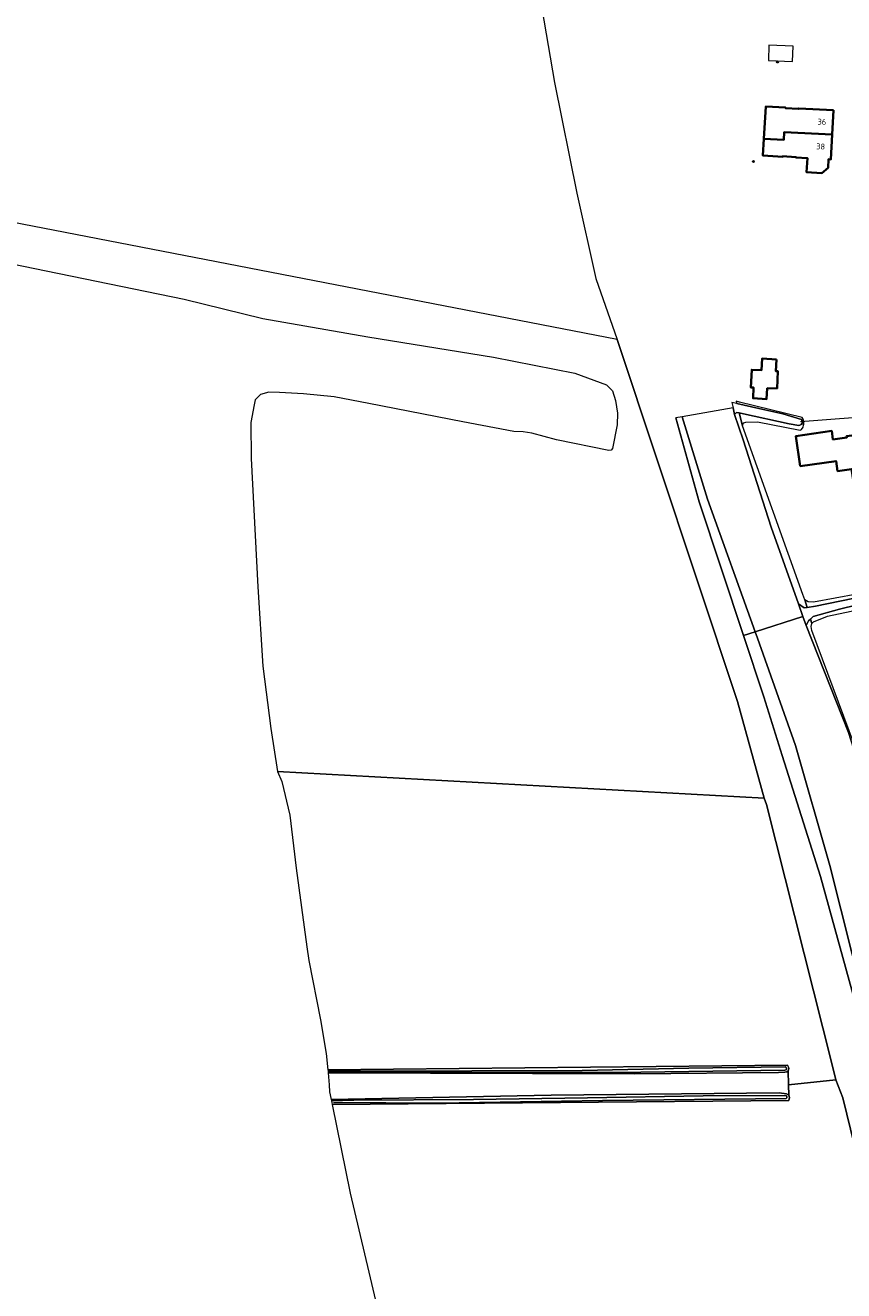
# Model space of a CAD drawing. Header units: metres. Extents: x 152610 to 160096, y 456114 to 462495.
# Tile 35 of 256: x 155791 to 155977, y 458478 to 458766. Entities that reach past the tile are written whole.
import ezdxf
from ezdxf.enums import TextEntityAlignment as Align

# ---------------------------------------------------------------- set-up
doc = ezdxf.new("R2010")
doc.units = ezdxf.units.M
doc.header["$LTSCALE"] = 0.5
doc.layers.get('0').update_dxf_attribs({"linetype": 'CONTINUOUS'})
for name, color, linetype, lineweight in [('B-PV-GR-BOS_LOOF-GV', 251, 'CONTINUOUS', 13), ('B-PV-GR-GRAS-GV', 251, 'CONTINUOUS', 13), ('B-PV-IE-MEUBILAIR-S', 251, 'CONTINUOUS', 25), ('B-PV-KW-KUNSTWERK_DUIKER-G', 251, 'CONTINUOUS', 18), ('B-PV-OG-BEBOUWING-GV', 6, 'CONTINUOUS', 35), ('B-PV-OG-BEBOUWING-T18', 1, 'CONTINUOUS', 18), ('B-PV-OG-BEBOUWING_OVERBOUWING-GV', 251, 'CONTINUOUS', 18), ('B-PV-OG-TERREIN_BEGROEID-GV', 251, 'CONTINUOUS', 18), ('B-PV-OG-TERREIN_OEVER-GV', 251, 'CONTINUOUS', 18), ('B-PV-OG-WATER_GREPPEL-GV', 251, 'CONTINUOUS', 18), ('B-PV-OG-WATER_SLOOT-GV', 251, 'CONTINUOUS', 18)]:
    doc.layers.add(name, color=color, linetype=linetype, lineweight=lineweight)
doc.styles.add('NLCS-ISO-M750-T18', font='NLCS-ISO.ttf', dxfattribs={"height": 1.35})

# ---------------------------------------------------------------- blocks, each defined once
blk = doc.blocks.new('SIE-MEUBILAIR_PUT_RIOOLPUT-SO')
blk.add_ellipse((0, 0), major_axis=(1.25, 0), ratio=0.54)

msp = doc.modelspace()

# ---------------------------------------------------------------- linework, layer by layer
at = {"layer": 'B-PV-GR-BOS_LOOF-GV', "flags": 128}
for points in [[(155959.406, 458589.967), (155953.346, 458612.022), (155925.922, 458694.519), (155699.081, 458738.531)], [(155768.186, 458715.862), (155795.868, 458710.195), (155827.333, 458703.727), (155845.199, 458699.332), (155869.096, 458695.101), (155897.756, 458690.456), (155916.284, 458686.827), (155923.442, 458684.205), (155924.848, 458682.786), (155925.56, 458680.6), (155925.99, 458677.746), (155925.912, 458675.079), (155924.867, 458669.645), (155924.52, 458669.325), (155924.044, 458669.227), (155912.126, 458671.66), (155906.466, 458673.18), (155904.465, 458673.453), (155902.369, 458673.535), (155890.801, 458675.78), (155869.381, 458679.962), (155861.468, 458681.436), (155854.512, 458682.122), (155849.019, 458682.405), (155846.606, 458682.517), (155844.705, 458681.966), (155843.948, 458681.231), (155843.475, 458680.784), (155843.26, 458679.608), (155842.523, 458675.635), (155842.575, 458667.415), (155844.059, 458638.19), (155845.252, 458620.073), (155847.023, 458605.895), (155848.587, 458596.095), (155959.406, 458589.967)]]:
    msp.add_lwpolyline(points, dxfattribs=at)
msp.add_lwpolyline([(155964.901, 458524.643), (155964.816, 458527.883), (155964.512, 458527.659), (155964.124, 458527.574), (155962.655, 458527.481), (155929.94, 458527.137), (155860.113, 458527.367), (155860.351, 458524.633), (155860.439, 458523.03), (155860.778, 458521.345), (155910.85, 458522.296), (155962.795, 458522.838), (155964.502, 458522.585), (155964.961, 458522.325)], close=True, dxfattribs=at)
at = {"layer": 'B-PV-GR-GRAS-GV', "flags": 128}
msp.add_lwpolyline([(155959.406, 458589.967), (155848.587, 458596.095), (155849.554, 458593.752), (155851.347, 458586.145), (155852.82, 458574.061), (155855.218, 458556.142), (155855.714, 458553.003), (155858.338, 458539.466), (155859.641, 458531.783), (155860.034, 458528.113), (155964.706, 458529.131), (155964.908, 458528.674), (155964.964, 458528.349), (155964.816, 458527.883), (155964.901, 458524.643), (155975.679, 458525.798), (155975.672, 458525.815), (155974.888, 458529.23), (155959.911, 458588.514)], close=True, dxfattribs=at)
msp.add_lwpolyline([(155991.092, 458465.197), (155982.575, 458500), (155977.268, 458521.685), (155975.679, 458525.798), (155964.901, 458524.643), (155964.961, 458522.325), (155965.173, 458521.744), (155965.009, 458521.112), (155861.02, 458520.145), (155865.082, 458500), (155869.329, 458481.992), (155881.498, 458430.393)], dxfattribs=at)
at = {"layer": 'B-PV-KW-KUNSTWERK_DUIKER-G', "flags": 128}
msp.add_lwpolyline([(155986.51, 458677.188), (156010.532, 458679.734), (155986.51, 458677.188), (155967.655, 458675.785)], dxfattribs=at)
at = {"layer": 'B-PV-OG-BEBOUWING-GV', "flags": 128}
for points in [[(155975.16, 458746.816), (155967.239, 458747.173), (155967.232, 458747.063), (155964.238, 458747.243), (155964.244, 458747.352), (155959.762, 458747.621), (155959.322, 458740.284), (155963.854, 458740.012), (155963.933, 458741.742), (155974.879, 458741.2)], [(155974.879, 458741.2), (155963.933, 458741.742), (155963.854, 458740.012), (155959.322, 458740.284), (155959.09, 458736.412), (155963.597, 458736.141), (155963.586, 458736.261), (155966.604, 458736.084), (155966.598, 458735.974), (155969.216, 458735.843), (155969.055, 458732.619), (155972.549, 458732.445), (155973.925, 458733.653), (155974.022, 458735.604), (155974.598, 458735.575)], [(155962.152, 458689.984), (155958.907, 458690.162), (155958.761, 458687.516), (155956.565, 458687.637), (155956.343, 458683.603), (155956.972, 458683.568), (155956.838, 458681.122), (155959.933, 458680.952), (155960.068, 458683.399), (155962.309, 458683.357), (155962.524, 458687.28), (155962.005, 458687.308)], [(155967.586, 458665.619), (155975.769, 458666.817), (155976.105, 458664.521), (155979.281, 458664.986), (155979.712, 458662.048), (155983.65, 458662.624), (155983.24, 458665.425), (155986.673, 458665.927), (155985.574, 458673.433), (155978.149, 458672.495), (155978.224, 458672.209), (155975.048, 458671.744), (155974.764, 458673.683), (155966.581, 458672.486)]]:
    msp.add_lwpolyline(points, close=True, dxfattribs=at)
at = {"layer": 'B-PV-OG-BEBOUWING_OVERBOUWING-GV', "flags": 128}
msp.add_lwpolyline([(155966.008, 458761.396), (155960.463, 458761.63), (155960.461, 458761.598), (155960.346, 458758.094), (155965.859, 458757.861)], close=True, dxfattribs=at)
at = {"layer": 'B-PV-OG-TERREIN_BEGROEID-GV', "flags": 128}
for points in [[(155907.279, 458778.494), (155911.609, 458753.087), (155916.741, 458727.875), (155921.025, 458708.455), (155925.922, 458694.519), (155953.346, 458612.022), (155959.406, 458589.967), (155959.911, 458588.514), (155974.888, 458529.23), (155975.672, 458525.815), (155975.679, 458525.798), (155977.268, 458521.685), (155982.575, 458500), (155991.092, 458465.197)], [(156003.542, 458453.654), (155991.268, 458499.827), (155988.82, 458509.001), (155979.981, 458544.06), (155972.217, 458572.115), (155963.492, 458599.698), (155959.276, 458613.07), (155954.65, 458627.055), (155944.571, 458657.528), (155939.242, 458676.649)]]:
    msp.add_lwpolyline(points, dxfattribs=at)
at = {"layer": 'B-PV-OG-TERREIN_OEVER-GV', "flags": 128}
for points in [[(155953.794, 458680.215), (155952.998, 458680.487), (155953.145, 458679.918), (155958.197, 458678.807), (155963.606, 458677.577), (155967.891, 458676.296), (155967.96, 458676.094), (155968.003, 458675.79), (155968.005, 458675.54), (155967.937, 458675.346), (155968.398, 458675.185), (155968.435, 458675.474), (155968.412, 458675.82), (155968.264, 458676.339), (155968.036, 458676.771)], [(155946.469, 458658.159), (155940.72, 458676.907), (155939.242, 458676.649), (155944.571, 458657.528), (155954.65, 458627.055), (155957.328, 458627.902)], [(155953.699, 458677.776), (155953.066, 458677.885), (155952.634, 458677.455), (155954.576, 458671.626), (155960.938, 458651.75), (155967.214, 458634.275), (155968.462, 458633.369), (155969.137, 458633.459), (155968.632, 458635.167), (155968.162, 458636.438), (155954.463, 458674.823)], [(155954.702, 458677.604), (155953.699, 458677.776), (155954.463, 458674.823), (155954.546, 458675.227), (155954.752, 458675.562), (155955.219, 458675.716), (155957.885, 458675.733), (155967.61, 458673.826), (155967.89, 458674.036), (155968.247, 458674.523), (155968.369, 458674.968), (155968.398, 458675.185), (155967.937, 458675.346), (155967.827, 458675.179), (155967.509, 458674.983), (155967.242, 458674.89), (155965.056, 458675.278)], [(155989.765, 458637.707), (155987.482, 458637.751), (155985.424, 458637.392), (155970.649, 458634.676), (155969.411, 458634.756), (155968.632, 458635.167), (155969.137, 458633.459), (155971.093, 458633.719), (155985.457, 458636.704), (155988.423, 458636.8), (155989.849, 458636.601), (155989.998, 458636.546), (155989.934, 458636.662), (155991.137, 458637.531)], [(155989.709, 458635.213), (155988.064, 458635.518), (155984.569, 458635.014), (155976.54, 458633.067), (155970.55, 458631.408), (155969.925, 458630.791), (155970.219, 458629.798), (155970.644, 458630.156), (155973.81, 458631.445), (155986.426, 458634.127), (155987.465, 458634.204), (155988.935, 458634.13), (155989.824, 458633.886), (155990.431, 458633.441), (155991.299, 458634.195)]]:
    msp.add_lwpolyline(points, close=True, dxfattribs=at)
for points in [[(155981.188, 458598.797), (155970.212, 458628.185), (155970.084, 458629.104), (155970.219, 458629.798), (155969.925, 458630.791), (155969.504, 458630.374), (155968.943, 458629.341), (155978.573, 458604.971)], [(156000, 458469.798), (155992.255, 458500), (155989.942, 458509.02), (155981.926, 458544.525), (155974.326, 458574.667), (155966.53, 458601.965), (155957.837, 458626.485), (155957.328, 458627.902), (155954.65, 458627.055), (155959.276, 458613.07), (155963.492, 458599.698), (155972.217, 458572.115), (155979.981, 458544.06), (155988.82, 458509.001), (155991.268, 458499.827), (156003.542, 458453.654)], [(155860.113, 458527.367), (155929.94, 458527.137), (155962.655, 458527.481), (155964.124, 458527.574), (155964.512, 458527.659), (155964.816, 458527.883), (155964.964, 458528.349), (155964.908, 458528.674), (155964.706, 458529.131), (155860.034, 458528.113), (155860.07, 458527.771), (155892.825, 458527.849), (155917.956, 458527.966), (155942.24, 458528.435), (155964.136, 458528.759)], [(155964.108, 458527.97), (155925.816, 458527.486), (155889.218, 458527.472), (155860.475, 458527.56), (155860.097, 458527.515), (155860.113, 458527.367)], [(155964.961, 458522.325), (155964.502, 458522.585), (155962.795, 458522.838), (155910.85, 458522.296), (155860.778, 458521.345), (155860.841, 458521.031), (155865.969, 458521.153), (155893.198, 458521.344), (155919.143, 458521.732), (155945.493, 458522.14), (155964.229, 458522.228)], [(155860.921, 458520.637), (155861.02, 458520.145), (155965.009, 458521.112), (155965.173, 458521.744), (155964.961, 458522.325)], [(155964.358, 458521.535), (155922.551, 458521.125), (155885.231, 458520.52), (155861.305, 458520.658)]]:
    msp.add_lwpolyline(points, dxfattribs=at)
at = {"layer": 'B-PV-OG-TERREIN_OEVER-GV'}
for points in [[(155964.136, 458528.759, -0.8996988), (155964.108, 458527.97)], [(155964.229, 458522.228, -0.7624577), (155964.358, 458521.535)]]:
    msp.add_lwpolyline(points, format="xyb", dxfattribs=at)
at = {"layer": 'B-PV-OG-WATER_GREPPEL-GV', "flags": 128}
for points in [[(155964.136, 458528.759), (155942.24, 458528.435), (155917.956, 458527.966), (155892.825, 458527.849), (155860.07, 458527.771)], [(155860.07, 458527.771), (155860.097, 458527.515), (155860.475, 458527.56), (155889.218, 458527.472), (155925.816, 458527.486), (155964.108, 458527.97)], [(155964.229, 458522.228), (155945.493, 458522.14), (155919.143, 458521.732), (155893.198, 458521.344), (155865.969, 458521.153), (155860.841, 458521.031), (155860.921, 458520.637)], [(155861.305, 458520.658), (155885.231, 458520.52), (155922.551, 458521.125), (155964.358, 458521.535)]]:
    msp.add_lwpolyline(points, dxfattribs=at)
at = {"layer": 'B-PV-OG-WATER_GREPPEL-GV'}
for points in [[(155964.108, 458527.97, 0.8996988), (155964.136, 458528.759)], [(155964.358, 458521.535, 0.7624577), (155964.229, 458522.228)]]:
    msp.add_lwpolyline(points, format="xyb", dxfattribs=at)
at = {"layer": 'B-PV-OG-WATER_SLOOT-GV', "flags": 128}
for points in [[(155953.145, 458679.918), (155952.001, 458680.169), (155952.292, 458678.923), (155952.634, 458677.455), (155953.066, 458677.885), (155953.699, 458677.776), (155954.702, 458677.604), (155965.056, 458675.278), (155967.242, 458674.89), (155967.509, 458674.983), (155967.827, 458675.179), (155967.937, 458675.346), (155968.005, 458675.54), (155968.003, 458675.79), (155967.96, 458676.094), (155967.891, 458676.296), (155963.606, 458677.577), (155958.197, 458678.807)], [(155952.634, 458677.455), (155952.292, 458678.923), (155940.72, 458676.907), (155946.469, 458658.159), (155957.328, 458627.902), (155968.213, 458631.425), (155967.214, 458634.275), (155960.938, 458651.75), (155954.576, 458671.626)], [(155989.849, 458636.601), (155988.423, 458636.8), (155985.457, 458636.704), (155971.093, 458633.719), (155969.137, 458633.459), (155968.462, 458633.369), (155967.214, 458634.275), (155968.213, 458631.425), (155968.943, 458629.341), (155969.504, 458630.374), (155969.925, 458630.791), (155970.55, 458631.408), (155976.54, 458633.067), (155984.569, 458635.014), (155988.064, 458635.518), (155989.709, 458635.213), (155991.299, 458634.195), (155989.998, 458636.546)]]:
    msp.add_lwpolyline(points, close=True, dxfattribs=at)
msp.add_lwpolyline([(156013.457, 458462.085), (156004.889, 458493.8), (156003.469, 458500), (156000, 458515.147), (155998.751, 458520.601), (155995.964, 458536.479), (155990.632, 458561.987), (155986.285, 458579.245), (155984.468, 458583.447), (155983.386, 458589.974), (155978.573, 458604.971), (155968.943, 458629.341), (155968.213, 458631.425), (155957.328, 458627.902), (155957.837, 458626.485), (155966.53, 458601.965), (155974.326, 458574.667), (155981.926, 458544.525), (155989.942, 458509.02), (155992.255, 458500), (156000, 458469.798)], dxfattribs=at)

# ---------------------------------------------------------------- block references
at = {"layer": 'B-PV-IE-MEUBILAIR-S', "xscale": 0.2, "yscale": 0.2, "zscale": 0.2}
for p in [(155962.415, 458757.777), (155956.96, 458735.087)]:
    msp.add_blockref('SIE-MEUBILAIR_PUT_RIOOLPUT-SO', p, dxfattribs=at)

# ---------------------------------------------------------------- texts
at = {"layer": 'B-PV-OG-BEBOUWING-T18', "style": 'NLCS-ISO-M750-T18'}
for s, p in [('36', (155972.523, 458744.133)), ('38', (155972.242, 458738.512))]:
    msp.add_text(s, height=1.35, rotation=357.1, dxfattribs=at).set_placement(p, align=Align.MIDDLE)

doc.saveas('drawing.dxf')
